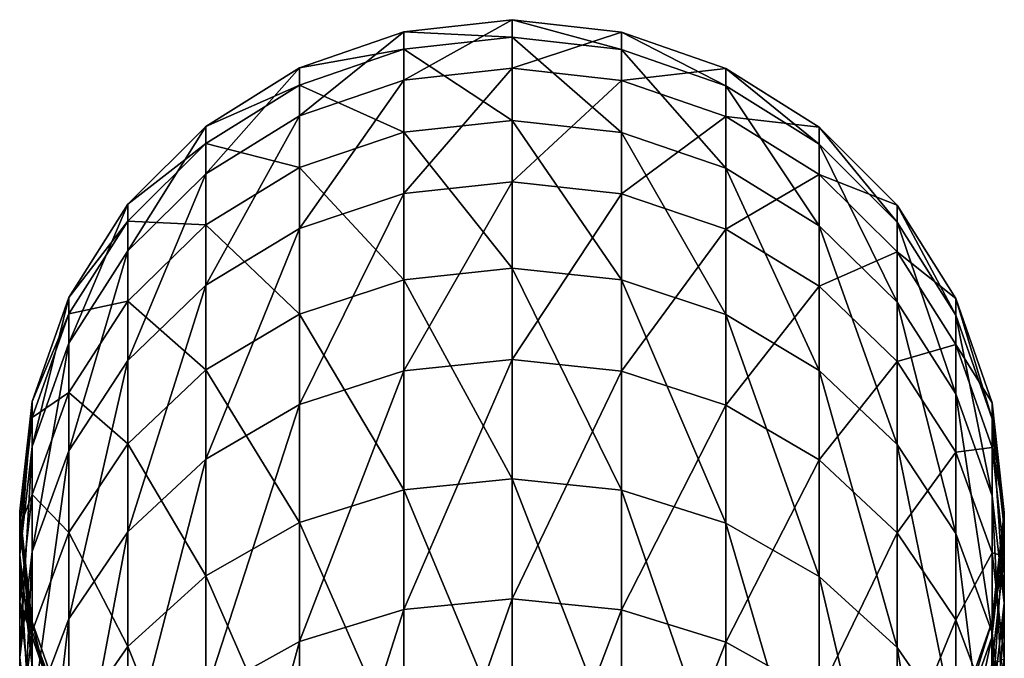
# Model space of a CAD drawing. Header units: millimetres. Extents: x -27 to 27, y -375 to 368.
# Tile 32 of 32: x -11 to 11, y 353 to 368. Entities that reach past the tile are written whole.
import ezdxf

# ---------------------------------------------------------------- set-up
doc = ezdxf.new("R2010")
doc.units = ezdxf.units.MM
doc.header["$LTSCALE"] = 52.148148
doc.layers.add('60', color=7, linetype='CONTINUOUS')
doc.layers.add('61', color=7, linetype='CONTINUOUS')

msp = doc.modelspace()

# ---------------------------------------------------------------- linework, layer by layer
at = {"layer": '60', "color": 7, "linetype": 'CONTINUOUS', "true_color": 0xa2afbf}
for points in [[(2.559, 367.725, 73.174), (2.559, 367.318, 59.697), (0, 368.013, 73.181), (2.559, 367.725, 73.174)], [(0, 366.881, 86.65), (2.559, 367.725, 73.174), (0, 368.013, 73.181), (0, 366.881, 86.65)], [(0, 368.013, 73.181), (2.559, 367.318, 59.697), (0, 367.605, 59.672), (0, 368.013, 73.181)], [(2.559, 366.595, 86.609), (2.559, 367.725, 73.174), (0, 366.881, 86.65), (2.559, 366.595, 86.609)], [(2.559, 367.318, 59.697), (2.559, 365.379, 46.355), (0, 367.605, 59.672), (2.559, 367.318, 59.697)], [(0, 367.605, 59.672), (2.559, 365.379, 46.355), (0, 365.661, 46.297), (0, 367.605, 59.672)], [(4.992, 366.874, 73.151), (4.992, 366.47, 59.771), (2.559, 367.725, 73.174), (4.992, 366.874, 73.151)], [(2.559, 366.595, 86.609), (4.992, 366.874, 73.151), (2.559, 367.725, 73.174), (2.559, 366.595, 86.609)], [(2.559, 367.725, 73.174), (4.992, 366.47, 59.771), (2.559, 367.318, 59.697), (2.559, 367.725, 73.174)], [(4.992, 366.47, 59.771), (4.992, 364.544, 46.525), (2.559, 367.318, 59.697), (4.992, 366.47, 59.771)], [(2.559, 367.318, 59.697), (4.992, 364.544, 46.525), (2.559, 365.379, 46.355), (2.559, 367.318, 59.697)], [(0, 364.222, 99.901), (2.559, 366.595, 86.609), (0, 366.881, 86.65), (0, 364.222, 99.901)], [(4.992, 365.752, 86.489), (4.992, 366.874, 73.151), (2.559, 366.595, 86.609), (4.992, 365.752, 86.489)], [(7.174, 365.502, 73.114), (7.174, 365.103, 59.891), (4.992, 366.874, 73.151), (7.174, 365.502, 73.114)], [(4.992, 365.752, 86.489), (7.174, 365.502, 73.114), (4.992, 366.874, 73.151), (4.992, 365.752, 86.489)], [(4.992, 366.874, 73.151), (7.174, 365.103, 59.891), (4.992, 366.47, 59.771), (4.992, 366.874, 73.151)], [(2.559, 363.943, 99.828), (2.559, 366.595, 86.609), (0, 364.222, 99.901), (2.559, 363.943, 99.828)], [(2.559, 363.943, 99.828), (4.992, 365.752, 86.489), (2.559, 366.595, 86.609), (2.559, 363.943, 99.828)], [(7.174, 365.103, 59.891), (7.174, 363.2, 46.799), (4.992, 366.47, 59.771), (7.174, 365.103, 59.891)], [(4.992, 366.47, 59.771), (7.174, 363.2, 46.799), (4.992, 364.544, 46.525), (4.992, 366.47, 59.771)], [(4.992, 363.119, 99.613), (4.992, 365.752, 86.489), (2.559, 363.943, 99.828), (4.992, 363.119, 99.613)], [(7.174, 364.393, 86.297), (7.174, 365.502, 73.114), (4.992, 365.752, 86.489), (7.174, 364.393, 86.297)], [(4.992, 363.119, 99.613), (7.174, 364.393, 86.297), (4.992, 365.752, 86.489), (4.992, 363.119, 99.613)], [(2.559, 365.379, 46.355), (2.559, 361.933, 33.32), (0, 365.661, 46.297), (2.559, 365.379, 46.355)], [(0, 365.661, 46.297), (2.559, 361.933, 33.32), (0, 362.207, 33.23), (0, 365.661, 46.297)], [(8.996, 363.679, 73.065), (8.996, 363.286, 60.05), (7.174, 365.502, 73.114), (8.996, 363.679, 73.065)], [(7.174, 364.393, 86.297), (8.996, 363.679, 73.065), (7.174, 365.502, 73.114), (7.174, 364.393, 86.297)], [(7.174, 365.502, 73.114), (8.996, 363.286, 60.05), (7.174, 365.103, 59.891), (7.174, 365.502, 73.114)], [(4.992, 364.544, 46.525), (4.992, 361.123, 33.584), (2.559, 365.379, 46.355), (4.992, 364.544, 46.525)], [(2.559, 365.379, 46.355), (4.992, 361.123, 33.584), (2.559, 361.933, 33.32), (2.559, 365.379, 46.355)], [(8.996, 363.286, 60.05), (8.996, 361.413, 47.164), (7.174, 365.103, 59.891), (8.996, 363.286, 60.05)], [(7.174, 365.103, 59.891), (8.996, 361.413, 47.164), (7.174, 363.2, 46.799), (7.174, 365.103, 59.891)], [(7.174, 363.2, 46.799), (7.174, 359.819, 34.01), (4.992, 364.544, 46.525), (7.174, 363.2, 46.799)], [(4.992, 364.544, 46.525), (7.174, 359.819, 34.01), (4.992, 361.123, 33.584), (4.992, 364.544, 46.525)], [(7.174, 361.791, 99.267), (7.174, 364.393, 86.297), (4.992, 363.119, 99.613), (7.174, 361.791, 99.267)], [(8.996, 362.588, 86.04), (8.996, 363.679, 73.065), (7.174, 364.393, 86.297), (8.996, 362.588, 86.04)], [(7.174, 361.791, 99.267), (8.996, 362.588, 86.04), (7.174, 364.393, 86.297), (7.174, 361.791, 99.267)], [(0, 360.071, 112.764), (2.559, 363.943, 99.828), (0, 364.222, 99.901), (0, 360.071, 112.764)], [(2.559, 359.802, 112.659), (2.559, 363.943, 99.828), (0, 360.071, 112.764), (2.559, 359.802, 112.659)], [(2.559, 359.802, 112.659), (4.992, 363.119, 99.613), (2.559, 363.943, 99.828), (2.559, 359.802, 112.659)], [(10.366, 361.496, 73.006), (10.366, 361.11, 60.24), (8.996, 363.679, 73.065), (10.366, 361.496, 73.006)], [(8.996, 362.588, 86.04), (10.366, 361.496, 73.006), (8.996, 363.679, 73.065), (8.996, 362.588, 86.04)], [(8.996, 363.679, 73.065), (10.366, 361.11, 60.24), (8.996, 363.286, 60.05), (8.996, 363.679, 73.065)], [(8.996, 361.413, 47.164), (8.996, 358.085, 34.576), (7.174, 363.2, 46.799), (8.996, 361.413, 47.164)], [(7.174, 363.2, 46.799), (8.996, 358.085, 34.576), (7.174, 359.819, 34.01), (7.174, 363.2, 46.799)], [(10.366, 361.11, 60.24), (10.366, 359.273, 47.601), (8.996, 363.286, 60.05), (10.366, 361.11, 60.24)], [(8.996, 363.286, 60.05), (10.366, 359.273, 47.601), (8.996, 361.413, 47.164), (8.996, 363.286, 60.05)], [(4.992, 359.008, 112.352), (4.992, 363.119, 99.613), (2.559, 359.802, 112.659), (4.992, 359.008, 112.352)], [(4.992, 359.008, 112.352), (7.174, 361.791, 99.267), (4.992, 363.119, 99.613), (4.992, 359.008, 112.352)], [(8.996, 360.026, 98.807), (8.996, 362.588, 86.04), (7.174, 361.791, 99.267), (8.996, 360.026, 98.807)], [(10.366, 360.426, 85.734), (10.366, 361.496, 73.006), (8.996, 362.588, 86.04), (10.366, 360.426, 85.734)], [(8.996, 360.026, 98.807), (10.366, 360.426, 85.734), (8.996, 362.588, 86.04), (8.996, 360.026, 98.807)], [(2.559, 361.933, 33.32), (2.559, 357.025, 20.762), (0, 362.207, 33.23), (2.559, 361.933, 33.32)], [(0, 362.207, 33.23), (2.559, 357.025, 20.762), (0, 357.287, 20.642), (0, 362.207, 33.23)], [(4.992, 361.123, 33.584), (4.992, 356.251, 21.117), (2.559, 361.933, 33.32), (4.992, 361.123, 33.584)], [(2.559, 361.933, 33.32), (4.992, 356.251, 21.117), (2.559, 357.025, 20.762), (2.559, 361.933, 33.32)], [(7.174, 357.728, 111.857), (7.174, 361.791, 99.267), (4.992, 359.008, 112.352), (7.174, 357.728, 111.857)], [(7.174, 357.728, 111.857), (8.996, 360.026, 98.807), (7.174, 361.791, 99.267), (7.174, 357.728, 111.857)], [(10.366, 359.273, 47.601), (10.366, 356.009, 35.253), (8.996, 361.413, 47.164), (10.366, 359.273, 47.601)], [(8.996, 361.413, 47.164), (10.366, 356.009, 35.253), (8.996, 358.085, 34.576), (8.996, 361.413, 47.164)], [(11.215, 359.063, 72.941), (11.215, 358.686, 60.452), (10.366, 361.496, 73.006), (11.215, 359.063, 72.941)], [(10.366, 360.426, 85.734), (11.215, 359.063, 72.941), (10.366, 361.496, 73.006), (10.366, 360.426, 85.734)], [(10.366, 361.496, 73.006), (11.215, 358.686, 60.452), (10.366, 361.11, 60.24), (10.366, 361.496, 73.006)], [(7.174, 359.819, 34.01), (7.174, 355.003, 21.688), (4.992, 361.123, 33.584), (7.174, 359.819, 34.01)], [(4.992, 361.123, 33.584), (7.174, 355.003, 21.688), (4.992, 356.251, 21.117), (4.992, 361.123, 33.584)], [(11.215, 358.686, 60.452), (11.215, 356.889, 48.088), (10.366, 361.11, 60.24), (11.215, 358.686, 60.452)], [(10.366, 361.11, 60.24), (11.215, 356.889, 48.088), (10.366, 359.273, 47.601), (10.366, 361.11, 60.24)], [(10.366, 357.913, 98.256), (10.366, 360.426, 85.734), (8.996, 360.026, 98.807), (10.366, 357.913, 98.256)], [(11.215, 358.016, 85.392), (11.215, 359.063, 72.941), (10.366, 360.426, 85.734), (11.215, 358.016, 85.392)], [(10.366, 357.913, 98.256), (11.215, 358.016, 85.392), (10.366, 360.426, 85.734), (10.366, 357.913, 98.256)], [(0, 354.483, 125.07), (2.559, 359.802, 112.659), (0, 360.071, 112.764), (0, 354.483, 125.07)], [(8.996, 356.027, 111.199), (8.996, 360.026, 98.807), (7.174, 357.728, 111.857), (8.996, 356.027, 111.199)], [(8.996, 356.027, 111.199), (10.366, 357.913, 98.256), (8.996, 360.026, 98.807), (8.996, 356.027, 111.199)], [(2.559, 354.227, 124.936), (2.559, 359.802, 112.659), (0, 354.483, 125.07), (2.559, 354.227, 124.936)], [(2.559, 354.227, 124.936), (4.992, 359.008, 112.352), (2.559, 359.802, 112.659), (2.559, 354.227, 124.936)], [(8.996, 358.085, 34.576), (8.996, 353.345, 22.448), (7.174, 359.819, 34.01), (8.996, 358.085, 34.576)], [(7.174, 359.819, 34.01), (8.996, 353.345, 22.448), (7.174, 355.003, 21.688), (7.174, 359.819, 34.01)], [(11.215, 356.889, 48.088), (11.215, 353.695, 36.008), (10.366, 359.273, 47.601), (11.215, 356.889, 48.088)], [(10.366, 359.273, 47.601), (11.215, 353.695, 36.008), (10.366, 356.009, 35.253), (10.366, 359.273, 47.601)], [(11.5, 356.502, 72.872), (11.5, 356.134, 60.676), (11.215, 359.063, 72.941), (11.5, 356.502, 72.872)], [(11.215, 358.016, 85.392), (11.5, 356.502, 72.872), (11.215, 359.063, 72.941), (11.215, 358.016, 85.392)], [(11.215, 359.063, 72.941), (11.5, 356.134, 60.676), (11.215, 358.686, 60.452), (11.215, 359.063, 72.941)], [(4.992, 353.473, 124.54), (4.992, 359.008, 112.352), (2.559, 354.227, 124.936), (4.992, 353.473, 124.54)], [(4.992, 353.473, 124.54), (7.174, 357.728, 111.857), (4.992, 359.008, 112.352), (4.992, 353.473, 124.54)], [(11.5, 356.134, 60.676), (11.5, 354.379, 48.6), (11.215, 358.686, 60.452), (11.5, 356.134, 60.676)], [(11.215, 358.686, 60.452), (11.5, 354.379, 48.6), (11.215, 356.889, 48.088), (11.215, 358.686, 60.452)], [(10.366, 356.009, 35.253), (10.366, 351.36, 23.357), (8.996, 358.085, 34.576), (10.366, 356.009, 35.253)], [(8.996, 358.085, 34.576), (10.366, 351.36, 23.357), (8.996, 353.345, 22.448), (8.996, 358.085, 34.576)], [(10.366, 353.991, 110.411), (10.366, 357.913, 98.256), (8.996, 356.027, 111.199), (10.366, 353.991, 110.411)], [(11.215, 355.558, 97.642), (11.215, 358.016, 85.392), (10.366, 357.913, 98.256), (11.215, 355.558, 97.642)], [(10.366, 353.991, 110.411), (11.215, 355.558, 97.642), (10.366, 357.913, 98.256), (10.366, 353.991, 110.411)], [(11.5, 355.479, 85.032), (11.5, 356.502, 72.872), (11.215, 358.016, 85.392), (11.5, 355.479, 85.032)], [(11.215, 355.558, 97.642), (11.5, 355.479, 85.032), (11.215, 358.016, 85.392), (11.215, 355.558, 97.642)], [(7.174, 352.258, 123.902), (7.174, 357.728, 111.857), (4.992, 353.473, 124.54), (7.174, 352.258, 123.902)], [(7.174, 352.258, 123.902), (8.996, 356.027, 111.199), (7.174, 357.728, 111.857), (7.174, 352.258, 123.902)], [(2.559, 357.025, 20.762), (2.559, 350.719, 8.845), (0, 357.287, 20.642), (2.559, 357.025, 20.762)], [(0, 357.287, 20.642), (2.559, 350.719, 8.845), (0, 350.966, 8.695), (0, 357.287, 20.642)], [(4.992, 356.251, 21.117), (4.992, 349.991, 9.285), (2.559, 357.025, 20.762), (4.992, 356.251, 21.117)], [(2.559, 357.025, 20.762), (4.992, 349.991, 9.285), (2.559, 350.719, 8.845), (2.559, 357.025, 20.762)], [(11.5, 354.379, 48.6), (11.5, 351.26, 36.803), (11.215, 356.889, 48.088), (11.5, 354.379, 48.6)], [(11.215, 356.889, 48.088), (11.5, 351.26, 36.803), (11.215, 353.695, 36.008), (11.215, 356.889, 48.088)], [(11.208, 353.942, 72.804), (11.208, 353.582, 60.899), (11.5, 356.502, 72.872), (11.208, 353.942, 72.804)], [(11.5, 355.479, 85.032), (11.208, 353.942, 72.804), (11.5, 356.502, 72.872), (11.5, 355.479, 85.032)], [(11.5, 356.502, 72.872), (11.208, 353.582, 60.899), (11.5, 356.134, 60.676), (11.5, 356.502, 72.872)], [(7.174, 355.003, 21.688), (7.174, 348.816, 9.995), (4.992, 356.251, 21.117), (7.174, 355.003, 21.688)], [(4.992, 356.251, 21.117), (7.174, 348.816, 9.995), (4.992, 349.991, 9.285), (4.992, 356.251, 21.117)], [(11.208, 353.582, 60.899), (11.208, 351.869, 49.113), (11.5, 356.134, 60.676), (11.208, 353.582, 60.899)], [(11.5, 356.134, 60.676), (11.208, 351.869, 49.113), (11.5, 354.379, 48.6), (11.5, 356.134, 60.676)], [(8.996, 350.643, 123.055), (8.996, 356.027, 111.199), (7.174, 352.258, 123.902), (8.996, 350.643, 123.055)], [(8.996, 350.643, 123.055), (10.366, 353.991, 110.411), (8.996, 356.027, 111.199), (8.996, 350.643, 123.055)], [(11.215, 353.695, 36.008), (11.215, 349.147, 24.371), (10.366, 356.009, 35.253), (11.215, 353.695, 36.008)], [(10.366, 356.009, 35.253), (11.215, 349.147, 24.371), (10.366, 351.36, 23.357), (10.366, 356.009, 35.253)], [(11.215, 351.721, 109.532), (11.215, 355.558, 97.642), (10.366, 353.991, 110.411), (11.215, 351.721, 109.532)], [(11.208, 352.944, 84.672), (11.208, 353.942, 72.804), (11.5, 355.479, 85.032), (11.208, 352.944, 84.672)], [(11.5, 353.079, 96.995), (11.208, 352.944, 84.672), (11.5, 355.479, 85.032), (11.5, 353.079, 96.995)], [(11.5, 353.079, 96.995), (11.5, 355.479, 85.032), (11.215, 355.558, 97.642), (11.5, 353.079, 96.995)], [(11.215, 351.721, 109.532), (11.5, 353.079, 96.995), (11.215, 355.558, 97.642), (11.215, 351.721, 109.532)], [(8.996, 353.345, 22.448), (8.996, 347.256, 10.939), (7.174, 355.003, 21.688), (8.996, 353.345, 22.448)], [(7.174, 355.003, 21.688), (8.996, 347.256, 10.939), (7.174, 348.816, 9.995), (7.174, 355.003, 21.688)], [(0, 347.529, 136.66), (2.559, 354.227, 124.936), (0, 354.483, 125.07), (0, 347.529, 136.66)], [(2.559, 347.291, 136.497), (2.559, 354.227, 124.936), (0, 347.529, 136.66), (2.559, 347.291, 136.497)], [(2.559, 347.291, 136.497), (4.992, 353.473, 124.54), (2.559, 354.227, 124.936), (2.559, 347.291, 136.497)], [(11.208, 351.869, 49.113), (11.208, 348.825, 37.598), (11.5, 354.379, 48.6), (11.208, 351.869, 49.113)], [(11.5, 354.379, 48.6), (11.208, 348.825, 37.598), (11.5, 351.26, 36.803), (11.5, 354.379, 48.6)], [(10.366, 348.71, 122.04), (10.366, 353.991, 110.411), (8.996, 350.643, 123.055), (10.366, 348.71, 122.04)], [(10.366, 348.71, 122.04), (11.215, 351.721, 109.532), (10.366, 353.991, 110.411), (10.366, 348.71, 122.04)], [(10.352, 351.511, 72.738), (10.352, 351.16, 61.111), (11.208, 353.942, 72.804), (10.352, 351.511, 72.738)], [(11.208, 352.944, 84.672), (10.352, 351.511, 72.738), (11.208, 353.942, 72.804), (11.208, 352.944, 84.672)], [(11.208, 353.942, 72.804), (10.352, 351.16, 61.111), (11.208, 353.582, 60.899), (11.208, 353.942, 72.804)], [(10.352, 351.16, 61.111), (10.352, 349.487, 49.599), (11.208, 353.582, 60.899), (10.352, 351.16, 61.111)], [(11.208, 353.582, 60.899), (10.352, 349.487, 49.599), (11.208, 351.869, 49.113), (11.208, 353.582, 60.899)], [(11.5, 351.26, 36.803), (11.5, 346.818, 25.438), (11.215, 353.695, 36.008), (11.5, 351.26, 36.803)], [(11.215, 353.695, 36.008), (11.5, 346.818, 25.438), (11.215, 349.147, 24.371), (11.215, 353.695, 36.008)], [(4.992, 346.587, 136.018), (4.992, 353.473, 124.54), (2.559, 347.291, 136.497), (4.992, 346.587, 136.018)], [(4.992, 346.587, 136.018), (7.174, 352.258, 123.902), (4.992, 353.473, 124.54), (4.992, 346.587, 136.018)], [(10.366, 351.36, 23.357), (10.366, 345.387, 12.068), (8.996, 353.345, 22.448), (10.366, 351.36, 23.357)], [(8.996, 353.345, 22.448), (10.366, 345.387, 12.068), (8.996, 347.256, 10.939), (8.996, 353.345, 22.448)]]:
    msp.add_3dface(points, dxfattribs=at)
at = {"layer": '61', "color": 7, "linetype": 'CONTINUOUS', "true_color": 0xa2afbf}
for points in [[(0, 366.881, 86.65), (0, 368.013, 73.181), (-2.529, 366.602, 86.61), (0, 366.881, 86.65)], [(0, 368.013, 73.181), (0, 367.605, 59.672), (-2.529, 367.732, 73.174), (0, 368.013, 73.181)], [(-2.529, 366.602, 86.61), (0, 368.013, 73.181), (-2.529, 367.732, 73.174), (-2.529, 366.602, 86.61)], [(-2.529, 366.602, 86.61), (-2.529, 367.732, 73.174), (-4.964, 365.765, 86.491), (-2.529, 366.602, 86.61)], [(-2.529, 367.732, 73.174), (-2.529, 367.325, 59.697), (-4.964, 366.887, 73.151), (-2.529, 367.732, 73.174)], [(-4.964, 365.765, 86.491), (-2.529, 367.732, 73.174), (-4.964, 366.887, 73.151), (-4.964, 365.765, 86.491)], [(-2.529, 367.732, 73.174), (0, 367.605, 59.672), (-2.529, 367.325, 59.697), (-2.529, 367.732, 73.174)], [(0, 367.605, 59.672), (0, 365.661, 46.297), (-2.529, 367.325, 59.697), (0, 367.605, 59.672)], [(-2.529, 367.325, 59.697), (-2.529, 365.386, 46.353), (-4.964, 366.483, 59.77), (-2.529, 367.325, 59.697)], [(-4.964, 366.887, 73.151), (-2.529, 367.325, 59.697), (-4.964, 366.483, 59.77), (-4.964, 366.887, 73.151)], [(-2.529, 367.325, 59.697), (0, 365.661, 46.297), (-2.529, 365.386, 46.353), (-2.529, 367.325, 59.697)], [(-4.964, 365.765, 86.491), (-4.964, 366.887, 73.151), (-7.15, 364.413, 86.299), (-4.964, 365.765, 86.491)], [(-4.964, 366.887, 73.151), (-4.964, 366.483, 59.77), (-7.15, 365.521, 73.115), (-4.964, 366.887, 73.151)], [(-7.15, 364.413, 86.299), (-4.964, 366.887, 73.151), (-7.15, 365.521, 73.115), (-7.15, 364.413, 86.299)], [(0, 364.222, 99.901), (0, 366.881, 86.65), (-2.529, 363.949, 99.83), (0, 364.222, 99.901)], [(-2.529, 363.949, 99.83), (0, 366.881, 86.65), (-2.529, 366.602, 86.61), (-2.529, 363.949, 99.83)], [(-4.964, 366.483, 59.77), (-4.964, 364.558, 46.522), (-7.15, 365.122, 59.889), (-4.964, 366.483, 59.77)], [(-7.15, 365.521, 73.115), (-4.964, 366.483, 59.77), (-7.15, 365.122, 59.889), (-7.15, 365.521, 73.115)], [(-2.529, 363.949, 99.83), (-2.529, 366.602, 86.61), (-4.964, 363.132, 99.617), (-2.529, 363.949, 99.83)], [(-4.964, 363.132, 99.617), (-2.529, 366.602, 86.61), (-4.964, 365.765, 86.491), (-4.964, 363.132, 99.617)], [(-4.964, 366.483, 59.77), (-2.529, 365.386, 46.353), (-4.964, 364.558, 46.522), (-4.964, 366.483, 59.77)], [(-4.964, 363.132, 99.617), (-4.964, 365.765, 86.491), (-7.15, 361.809, 99.272), (-4.964, 363.132, 99.617)], [(-7.15, 361.809, 99.272), (-4.964, 365.765, 86.491), (-7.15, 364.413, 86.299), (-7.15, 361.809, 99.272)], [(-7.15, 364.413, 86.299), (-7.15, 365.521, 73.115), (-8.977, 362.612, 86.044), (-7.15, 364.413, 86.299)], [(-7.15, 365.521, 73.115), (-7.15, 365.122, 59.889), (-8.977, 363.703, 73.066), (-7.15, 365.521, 73.115)], [(-8.977, 362.612, 86.044), (-7.15, 365.521, 73.115), (-8.977, 363.703, 73.066), (-8.977, 362.612, 86.044)], [(0, 365.661, 46.297), (0, 362.207, 33.23), (-2.529, 365.386, 46.353), (0, 365.661, 46.297)], [(-2.529, 365.386, 46.353), (-2.529, 361.939, 33.318), (-4.964, 364.558, 46.522), (-2.529, 365.386, 46.353)], [(-2.529, 365.386, 46.353), (0, 362.207, 33.23), (-2.529, 361.939, 33.318), (-2.529, 365.386, 46.353)], [(-7.15, 365.122, 59.889), (-7.15, 363.219, 46.796), (-8.977, 363.31, 60.048), (-7.15, 365.122, 59.889)], [(-8.977, 363.703, 73.066), (-7.15, 365.122, 59.889), (-8.977, 363.31, 60.048), (-8.977, 363.703, 73.066)], [(-7.15, 365.122, 59.889), (-4.964, 364.558, 46.522), (-7.15, 363.219, 46.796), (-7.15, 365.122, 59.889)], [(-4.964, 364.558, 46.522), (-4.964, 361.136, 33.58), (-7.15, 363.219, 46.796), (-4.964, 364.558, 46.522)], [(-4.964, 364.558, 46.522), (-2.529, 361.939, 33.318), (-4.964, 361.136, 33.58), (-4.964, 364.558, 46.522)], [(-7.15, 361.809, 99.272), (-7.15, 364.413, 86.299), (-8.977, 360.049, 98.813), (-7.15, 361.809, 99.272)], [(-8.977, 360.049, 98.813), (-7.15, 364.413, 86.299), (-8.977, 362.612, 86.044), (-8.977, 360.049, 98.813)], [(0, 360.071, 112.764), (0, 364.222, 99.901), (-2.529, 359.808, 112.662), (0, 360.071, 112.764)], [(-2.529, 359.808, 112.662), (0, 364.222, 99.901), (-2.529, 363.949, 99.83), (-2.529, 359.808, 112.662)], [(-2.529, 359.808, 112.662), (-2.529, 363.949, 99.83), (-4.964, 359.02, 112.357), (-2.529, 359.808, 112.662)], [(-4.964, 359.02, 112.357), (-2.529, 363.949, 99.83), (-4.964, 363.132, 99.617), (-4.964, 359.02, 112.357)], [(-8.977, 362.612, 86.044), (-8.977, 363.703, 73.066), (-10.352, 360.453, 85.737), (-8.977, 362.612, 86.044)], [(-8.977, 363.703, 73.066), (-8.977, 363.31, 60.048), (-10.352, 361.524, 73.007), (-8.977, 363.703, 73.066)], [(-10.352, 360.453, 85.737), (-8.977, 363.703, 73.066), (-10.352, 361.524, 73.007), (-10.352, 360.453, 85.737)], [(-8.977, 363.31, 60.048), (-8.977, 361.437, 47.159), (-10.352, 361.138, 60.238), (-8.977, 363.31, 60.048)], [(-10.352, 361.524, 73.007), (-8.977, 363.31, 60.048), (-10.352, 361.138, 60.238), (-10.352, 361.524, 73.007)], [(-8.977, 363.31, 60.048), (-7.15, 363.219, 46.796), (-8.977, 361.437, 47.159), (-8.977, 363.31, 60.048)], [(-7.15, 363.219, 46.796), (-7.15, 359.837, 34.004), (-8.977, 361.437, 47.159), (-7.15, 363.219, 46.796)], [(-7.15, 363.219, 46.796), (-4.964, 361.136, 33.58), (-7.15, 359.837, 34.004), (-7.15, 363.219, 46.796)], [(-4.964, 359.02, 112.357), (-4.964, 363.132, 99.617), (-7.15, 357.746, 111.864), (-4.964, 359.02, 112.357)], [(-7.15, 357.746, 111.864), (-4.964, 363.132, 99.617), (-7.15, 361.809, 99.272), (-7.15, 357.746, 111.864)], [(-8.977, 360.049, 98.813), (-8.977, 362.612, 86.044), (-10.352, 357.94, 98.263), (-8.977, 360.049, 98.813)], [(-10.352, 357.94, 98.263), (-8.977, 362.612, 86.044), (-10.352, 360.453, 85.737), (-10.352, 357.94, 98.263)], [(0, 362.207, 33.23), (0, 357.287, 20.642), (-2.529, 361.939, 33.318), (0, 362.207, 33.23)], [(-7.15, 357.746, 111.864), (-7.15, 361.809, 99.272), (-8.977, 356.05, 111.208), (-7.15, 357.746, 111.864)], [(-8.977, 356.05, 111.208), (-7.15, 361.809, 99.272), (-8.977, 360.049, 98.813), (-8.977, 356.05, 111.208)], [(-2.529, 361.939, 33.318), (-2.529, 357.031, 20.759), (-4.964, 361.136, 33.58), (-2.529, 361.939, 33.318)], [(-2.529, 361.939, 33.318), (0, 357.287, 20.642), (-2.529, 357.031, 20.759), (-2.529, 361.939, 33.318)], [(-10.352, 360.453, 85.737), (-10.352, 361.524, 73.007), (-11.208, 358.046, 85.396), (-10.352, 360.453, 85.737)], [(-10.352, 361.524, 73.007), (-10.352, 361.138, 60.238), (-11.208, 359.093, 72.942), (-10.352, 361.524, 73.007)], [(-11.208, 358.046, 85.396), (-10.352, 361.524, 73.007), (-11.208, 359.093, 72.942), (-11.208, 358.046, 85.396)], [(-8.977, 361.437, 47.159), (-8.977, 358.108, 34.568), (-10.352, 359.301, 47.595), (-8.977, 361.437, 47.159)], [(-10.352, 361.138, 60.238), (-8.977, 361.437, 47.159), (-10.352, 359.301, 47.595), (-10.352, 361.138, 60.238)], [(-8.977, 361.437, 47.159), (-7.15, 359.837, 34.004), (-8.977, 358.108, 34.568), (-8.977, 361.437, 47.159)], [(-10.352, 361.138, 60.238), (-10.352, 359.301, 47.595), (-11.208, 358.716, 60.45), (-10.352, 361.138, 60.238)], [(-11.208, 359.093, 72.942), (-10.352, 361.138, 60.238), (-11.208, 358.716, 60.45), (-11.208, 359.093, 72.942)], [(-4.964, 361.136, 33.58), (-4.964, 356.263, 21.111), (-7.15, 359.837, 34.004), (-4.964, 361.136, 33.58)], [(-4.964, 361.136, 33.58), (-2.529, 357.031, 20.759), (-4.964, 356.263, 21.111), (-4.964, 361.136, 33.58)], [(-10.352, 357.94, 98.263), (-10.352, 360.453, 85.737), (-11.208, 355.587, 97.649), (-10.352, 357.94, 98.263)], [(-11.208, 355.587, 97.649), (-10.352, 360.453, 85.737), (-11.208, 358.046, 85.396), (-11.208, 355.587, 97.649)], [(-8.977, 356.05, 111.208), (-8.977, 360.049, 98.813), (-10.352, 354.017, 110.421), (-8.977, 356.05, 111.208)], [(-10.352, 354.017, 110.421), (-8.977, 360.049, 98.813), (-10.352, 357.94, 98.263), (-10.352, 354.017, 110.421)], [(0, 354.483, 125.07), (0, 360.071, 112.764), (-2.529, 354.233, 124.939), (0, 354.483, 125.07)], [(-2.529, 354.233, 124.939), (0, 360.071, 112.764), (-2.529, 359.808, 112.662), (-2.529, 354.233, 124.939)], [(-7.15, 359.837, 34.004), (-7.15, 355.021, 21.68), (-8.977, 358.108, 34.568), (-7.15, 359.837, 34.004)], [(-7.15, 359.837, 34.004), (-4.964, 356.263, 21.111), (-7.15, 355.021, 21.68), (-7.15, 359.837, 34.004)], [(-2.529, 354.233, 124.939), (-2.529, 359.808, 112.662), (-4.964, 353.485, 124.546), (-2.529, 354.233, 124.939)], [(-4.964, 353.485, 124.546), (-2.529, 359.808, 112.662), (-4.964, 359.02, 112.357), (-4.964, 353.485, 124.546)], [(-10.352, 359.301, 47.595), (-10.352, 356.036, 35.245), (-11.208, 356.918, 48.082), (-10.352, 359.301, 47.595)], [(-11.208, 358.716, 60.45), (-10.352, 359.301, 47.595), (-11.208, 356.918, 48.082), (-11.208, 358.716, 60.45)], [(-10.352, 359.301, 47.595), (-8.977, 358.108, 34.568), (-10.352, 356.036, 35.245), (-10.352, 359.301, 47.595)], [(-11.208, 358.046, 85.396), (-11.208, 359.093, 72.942), (-11.5, 355.51, 85.036), (-11.208, 358.046, 85.396)], [(-11.208, 359.093, 72.942), (-11.208, 358.716, 60.45), (-11.5, 356.533, 72.873), (-11.208, 359.093, 72.942)], [(-11.5, 355.51, 85.036), (-11.208, 359.093, 72.942), (-11.5, 356.533, 72.873), (-11.5, 355.51, 85.036)], [(-4.964, 353.485, 124.546), (-4.964, 359.02, 112.357), (-7.15, 352.275, 123.911), (-4.964, 353.485, 124.546)], [(-7.15, 352.275, 123.911), (-4.964, 359.02, 112.357), (-7.15, 357.746, 111.864), (-7.15, 352.275, 123.911)], [(-11.208, 358.716, 60.45), (-11.208, 356.918, 48.082), (-11.5, 356.164, 60.673), (-11.208, 358.716, 60.45)], [(-11.5, 356.533, 72.873), (-11.208, 358.716, 60.45), (-11.5, 356.164, 60.673), (-11.5, 356.533, 72.873)], [(-11.208, 355.587, 97.649), (-11.208, 358.046, 85.396), (-11.5, 353.109, 97.003), (-11.208, 355.587, 97.649)], [(-11.5, 353.109, 97.003), (-11.208, 358.046, 85.396), (-11.5, 355.51, 85.036), (-11.5, 353.109, 97.003)], [(-10.352, 354.017, 110.421), (-10.352, 357.94, 98.263), (-11.208, 351.749, 109.543), (-10.352, 354.017, 110.421)], [(-11.208, 351.749, 109.543), (-10.352, 357.94, 98.263), (-11.208, 355.587, 97.649), (-11.208, 351.749, 109.543)], [(-8.977, 358.108, 34.568), (-8.977, 353.367, 22.438), (-10.352, 356.036, 35.245), (-8.977, 358.108, 34.568)], [(-8.977, 358.108, 34.568), (-7.15, 355.021, 21.68), (-8.977, 353.367, 22.438), (-8.977, 358.108, 34.568)], [(-7.15, 352.275, 123.911), (-7.15, 357.746, 111.864), (-8.977, 350.665, 123.066), (-7.15, 352.275, 123.911)], [(-8.977, 350.665, 123.066), (-7.15, 357.746, 111.864), (-8.977, 356.05, 111.208), (-8.977, 350.665, 123.066)], [(0, 357.287, 20.642), (0, 350.966, 8.695), (-2.529, 357.031, 20.759), (0, 357.287, 20.642)], [(-2.529, 357.031, 20.759), (-2.529, 350.725, 8.841), (-4.964, 356.263, 21.111), (-2.529, 357.031, 20.759)], [(-2.529, 357.031, 20.759), (0, 350.966, 8.695), (-2.529, 350.725, 8.841), (-2.529, 357.031, 20.759)], [(-11.208, 356.918, 48.082), (-11.208, 353.724, 35.999), (-11.5, 354.409, 48.594), (-11.208, 356.918, 48.082)], [(-11.5, 356.164, 60.673), (-11.208, 356.918, 48.082), (-11.5, 354.409, 48.594), (-11.5, 356.164, 60.673)], [(-11.208, 356.918, 48.082), (-10.352, 356.036, 35.245), (-11.208, 353.724, 35.999), (-11.208, 356.918, 48.082)], [(-11.5, 355.51, 85.036), (-11.5, 356.533, 72.873), (-11.215, 352.974, 84.676), (-11.5, 355.51, 85.036)], [(-11.5, 356.533, 72.873), (-11.5, 356.164, 60.673), (-11.215, 353.972, 72.804), (-11.5, 356.533, 72.873)], [(-11.215, 352.974, 84.676), (-11.5, 356.533, 72.873), (-11.215, 353.972, 72.804), (-11.215, 352.974, 84.676)], [(-11.5, 356.164, 60.673), (-11.5, 354.409, 48.594), (-11.215, 353.612, 60.896), (-11.5, 356.164, 60.673)], [(-11.215, 353.972, 72.804), (-11.5, 356.164, 60.673), (-11.215, 353.612, 60.896), (-11.215, 353.972, 72.804)], [(-8.977, 350.665, 123.066), (-8.977, 356.05, 111.208), (-10.352, 348.735, 122.053), (-8.977, 350.665, 123.066)], [(-10.352, 348.735, 122.053), (-8.977, 356.05, 111.208), (-10.352, 354.017, 110.421), (-10.352, 348.735, 122.053)], [(-4.964, 356.263, 21.111), (-4.964, 350.002, 9.278), (-7.15, 355.021, 21.68), (-4.964, 356.263, 21.111)], [(-4.964, 356.263, 21.111), (-2.529, 350.725, 8.841), (-4.964, 350.002, 9.278), (-4.964, 356.263, 21.111)], [(-10.352, 356.036, 35.245), (-10.352, 351.386, 23.346), (-11.208, 353.724, 35.999), (-10.352, 356.036, 35.245)], [(-10.352, 356.036, 35.245), (-8.977, 353.367, 22.438), (-10.352, 351.386, 23.346), (-10.352, 356.036, 35.245)], [(-11.208, 351.749, 109.543), (-11.208, 355.587, 97.649), (-11.5, 349.36, 108.619), (-11.208, 351.749, 109.543)], [(-11.5, 349.36, 108.619), (-11.208, 355.587, 97.649), (-11.5, 353.109, 97.003), (-11.5, 349.36, 108.619)], [(-11.5, 353.109, 97.003), (-11.5, 355.51, 85.036), (-11.215, 350.63, 96.357), (-11.5, 353.109, 97.003)], [(-11.215, 350.63, 96.357), (-11.5, 355.51, 85.036), (-11.215, 352.974, 84.676), (-11.215, 350.63, 96.357)], [(-7.15, 355.021, 21.68), (-7.15, 348.833, 9.985), (-8.977, 353.367, 22.438), (-7.15, 355.021, 21.68)], [(-7.15, 355.021, 21.68), (-4.964, 350.002, 9.278), (-7.15, 348.833, 9.985), (-7.15, 355.021, 21.68)], [(0, 347.529, 136.66), (0, 354.483, 125.07), (-2.529, 347.297, 136.501), (0, 347.529, 136.66)], [(-2.529, 347.297, 136.501), (0, 354.483, 125.07), (-2.529, 354.233, 124.939), (-2.529, 347.297, 136.501)], [(-11.5, 354.409, 48.594), (-11.208, 353.724, 35.999), (-11.5, 351.289, 36.794), (-11.5, 354.409, 48.594)], [(-11.5, 354.409, 48.594), (-11.5, 351.289, 36.794), (-11.215, 351.899, 49.107), (-11.5, 354.409, 48.594)], [(-11.215, 353.612, 60.896), (-11.5, 354.409, 48.594), (-11.215, 351.899, 49.107), (-11.215, 353.612, 60.896)], [(-2.529, 347.297, 136.501), (-2.529, 354.233, 124.939), (-4.964, 346.598, 136.026), (-2.529, 347.297, 136.501)], [(-4.964, 346.598, 136.026), (-2.529, 354.233, 124.939), (-4.964, 353.485, 124.546), (-4.964, 346.598, 136.026)], [(-11.215, 352.974, 84.676), (-11.215, 353.972, 72.804), (-10.366, 350.564, 84.334), (-11.215, 352.974, 84.676)], [(-11.215, 353.972, 72.804), (-11.215, 353.612, 60.896), (-10.366, 351.539, 72.739), (-11.215, 353.972, 72.804)], [(-10.366, 350.564, 84.334), (-11.215, 353.972, 72.804), (-10.366, 351.539, 72.739), (-10.366, 350.564, 84.334)], [(-10.352, 348.735, 122.053), (-10.352, 354.017, 110.421), (-11.208, 346.581, 120.923), (-10.352, 348.735, 122.053)], [(-11.208, 346.581, 120.923), (-10.352, 354.017, 110.421), (-11.208, 351.749, 109.543), (-11.208, 346.581, 120.923)], [(-11.208, 353.724, 35.999), (-11.208, 349.175, 24.359), (-11.5, 351.289, 36.794), (-11.208, 353.724, 35.999)], [(-11.215, 353.612, 60.896), (-11.215, 351.899, 49.107), (-10.366, 351.188, 61.108), (-11.215, 353.612, 60.896)], [(-10.366, 351.539, 72.739), (-11.215, 353.612, 60.896), (-10.366, 351.188, 61.108), (-10.366, 351.539, 72.739)], [(-11.208, 353.724, 35.999), (-10.352, 351.386, 23.346), (-11.208, 349.175, 24.359), (-11.208, 353.724, 35.999)], [(-8.977, 353.367, 22.438), (-8.977, 347.276, 10.926), (-10.352, 351.386, 23.346), (-8.977, 353.367, 22.438)], [(-8.977, 353.367, 22.438), (-7.15, 348.833, 9.985), (-8.977, 347.276, 10.926), (-8.977, 353.367, 22.438)], [(-4.964, 346.598, 136.026), (-4.964, 353.485, 124.546), (-7.15, 345.468, 135.257), (-4.964, 346.598, 136.026)], [(-7.15, 345.468, 135.257), (-4.964, 353.485, 124.546), (-7.15, 352.275, 123.911), (-7.15, 345.468, 135.257)], [(-11.5, 349.36, 108.619), (-11.5, 353.109, 97.003), (-11.215, 346.971, 107.695), (-11.5, 349.36, 108.619)], [(-11.215, 346.971, 107.695), (-11.5, 353.109, 97.003), (-11.215, 350.63, 96.357), (-11.215, 346.971, 107.695)]]:
    msp.add_3dface(points, dxfattribs=at)

doc.saveas('drawing.dxf')
